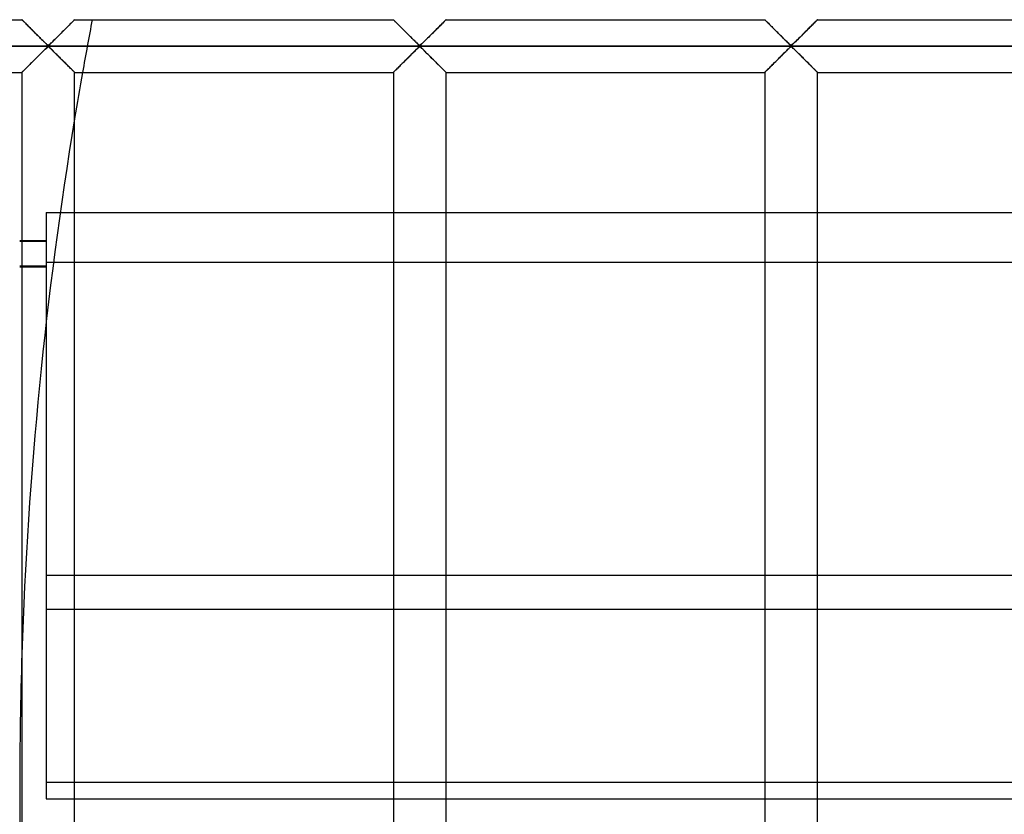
# Model space of a CAD drawing. Header units: millimetres. Extents: x -455 to 455, y -455 to 455.
# Tile 9 of 58: x -390 to -297, y -2 to 73. Entities that reach past the tile are written whole.
import ezdxf

# ---------------------------------------------------------------- set-up
doc = ezdxf.new("R2010")
doc.units = ezdxf.units.MM
doc.layers.add('MAIN-1', color=7, linetype='Continuous')
doc.layers.add('MAIN-2', color=7, linetype='Continuous')

msp = doc.modelspace()

# ---------------------------------------------------------------- linework, layer by layer
at = {"layer": 'MAIN-1'}
for p, q in [((-420.001, 72.917), (-389.791, 72.917)), ((-389.788, 72.914), (-389.791, 72.917)), ((-389.782, 72.908), (-389.788, 72.914)), ((-389.77, 72.896), (-389.782, 72.908)), ((-389.754, 72.88), (-389.77, 72.896)), ((-389.734, 72.86), (-389.754, 72.88)), ((-389.709, 72.836), (-389.734, 72.86)), ((-389.681, 72.807), (-389.709, 72.836)), ((-389.648, 72.774), (-389.681, 72.807)), ((-384.902, 72.808), (-384.961, 72.749)), ((-384.854, 72.855), (-384.902, 72.808)), ((-384.82, 72.889), (-384.854, 72.855)), ((-384.8, 72.91), (-384.82, 72.889)), ((-384.793, 72.917), (-384.8, 72.91)), ((-384.793, 72.917), (-354.582, 72.917)), ((-354.58, 72.914), (-354.582, 72.917)), ((-354.573, 72.908), (-354.58, 72.914)), ((-354.562, 72.896), (-354.573, 72.908)), ((-354.546, 72.88), (-354.562, 72.896)), ((-354.526, 72.86), (-354.546, 72.88)), ((-354.501, 72.836), (-354.526, 72.86)), ((-354.472, 72.807), (-354.501, 72.836)), ((-354.44, 72.774), (-354.472, 72.807)), ((-349.693, 72.808), (-349.753, 72.749)), ((-349.646, 72.855), (-349.693, 72.808)), ((-349.612, 72.889), (-349.646, 72.855)), ((-349.591, 72.91), (-349.612, 72.889)), ((-349.584, 72.917), (-349.591, 72.91)), ((-349.584, 72.917), (-319.374, 72.917)), ((-319.372, 72.914), (-319.374, 72.917)), ((-319.365, 72.908), (-319.372, 72.914)), ((-319.354, 72.896), (-319.365, 72.908)), ((-319.338, 72.88), (-319.354, 72.896)), ((-319.317, 72.86), (-319.338, 72.88)), ((-319.293, 72.836), (-319.317, 72.86)), ((-319.264, 72.807), (-319.293, 72.836)), ((-319.231, 72.774), (-319.264, 72.807)), ((-314.485, 72.808), (-314.544, 72.749)), ((-314.438, 72.855), (-314.485, 72.808)), ((-314.404, 72.889), (-314.438, 72.855)), ((-314.383, 72.91), (-314.404, 72.889)), ((-314.376, 72.917), (-314.383, 72.91)), ((-314.376, 72.917), (-284.166, 72.917)), ((-389.611, 72.737), (-389.648, 72.774)), ((-389.571, 72.697), (-389.611, 72.737)), ((-389.527, 72.653), (-389.571, 72.697)), ((-389.48, 72.606), (-389.527, 72.653)), ((-389.43, 72.557), (-389.48, 72.606)), ((-389.378, 72.504), (-389.43, 72.557)), ((-389.323, 72.449), (-389.378, 72.504)), ((-389.266, 72.393), (-389.323, 72.449)), ((-389.208, 72.334), (-389.266, 72.393)), ((-389.148, 72.274), (-389.208, 72.334)), ((-389.087, 72.214), (-389.148, 72.274)), ((-389.026, 72.152), (-389.087, 72.214)), ((-388.963, 72.089), (-389.026, 72.152)), ((-388.898, 72.025), (-388.963, 72.089)), ((-388.833, 71.959), (-388.898, 72.025)), ((-388.766, 71.893), (-388.833, 71.959)), ((-388.699, 71.826), (-388.766, 71.893)), ((-385.842, 71.868), (-385.96, 71.75)), ((-385.726, 71.984), (-385.842, 71.868)), ((-385.613, 72.096), (-385.726, 71.984)), ((-385.505, 72.205), (-385.613, 72.096)), ((-385.4, 72.31), (-385.505, 72.205)), ((-385.298, 72.412), (-385.4, 72.31)), ((-385.201, 72.508), (-385.298, 72.412)), ((-385.112, 72.597), (-385.201, 72.508)), ((-385.031, 72.678), (-385.112, 72.597)), ((-384.961, 72.749), (-385.031, 72.678)), ((-354.403, 72.737), (-354.44, 72.774)), ((-354.363, 72.697), (-354.403, 72.737)), ((-354.319, 72.653), (-354.363, 72.697)), ((-354.272, 72.606), (-354.319, 72.653)), ((-354.222, 72.557), (-354.272, 72.606)), ((-354.17, 72.504), (-354.222, 72.557)), ((-354.115, 72.449), (-354.17, 72.504)), ((-354.058, 72.393), (-354.115, 72.449)), ((-354, 72.334), (-354.058, 72.393)), ((-353.94, 72.274), (-354, 72.334)), ((-353.879, 72.214), (-353.94, 72.274)), ((-353.817, 72.152), (-353.879, 72.214)), ((-353.754, 72.089), (-353.817, 72.152)), ((-353.69, 72.025), (-353.754, 72.089)), ((-353.625, 71.959), (-353.69, 72.025)), ((-353.558, 71.893), (-353.625, 71.959)), ((-353.49, 71.826), (-353.558, 71.893)), ((-350.634, 71.868), (-350.752, 71.75)), ((-350.518, 71.984), (-350.634, 71.868)), ((-350.405, 72.096), (-350.518, 71.984)), ((-350.297, 72.205), (-350.405, 72.096)), ((-350.191, 72.31), (-350.297, 72.205)), ((-350.09, 72.412), (-350.191, 72.31)), ((-349.993, 72.508), (-350.09, 72.412)), ((-349.904, 72.597), (-349.993, 72.508)), ((-349.823, 72.678), (-349.904, 72.597)), ((-349.753, 72.749), (-349.823, 72.678)), ((-319.195, 72.737), (-319.231, 72.774)), ((-319.154, 72.697), (-319.195, 72.737)), ((-319.111, 72.653), (-319.154, 72.697)), ((-319.064, 72.606), (-319.111, 72.653)), ((-319.014, 72.557), (-319.064, 72.606)), ((-318.961, 72.504), (-319.014, 72.557)), ((-318.906, 72.449), (-318.961, 72.504)), ((-318.85, 72.393), (-318.906, 72.449)), ((-318.791, 72.334), (-318.85, 72.393)), ((-318.731, 72.274), (-318.791, 72.334)), ((-318.671, 72.214), (-318.731, 72.274)), ((-318.609, 72.152), (-318.671, 72.214)), ((-318.546, 72.089), (-318.609, 72.152)), ((-318.482, 72.025), (-318.546, 72.089)), ((-318.416, 71.959), (-318.482, 72.025)), ((-318.35, 71.893), (-318.416, 71.959)), ((-318.282, 71.826), (-318.35, 71.893)), ((-315.425, 71.868), (-315.544, 71.75)), ((-315.309, 71.984), (-315.425, 71.868)), ((-315.197, 72.096), (-315.309, 71.984)), ((-315.088, 72.205), (-315.197, 72.096)), ((-314.983, 72.31), (-315.088, 72.205)), ((-314.881, 72.412), (-314.983, 72.31)), ((-314.785, 72.508), (-314.881, 72.412)), ((-314.695, 72.597), (-314.785, 72.508)), ((-314.615, 72.678), (-314.695, 72.597)), ((-314.544, 72.749), (-314.615, 72.678)), ((-388.631, 71.757), (-388.699, 71.826)), ((-388.562, 71.689), (-388.631, 71.757)), ((-388.493, 71.62), (-388.562, 71.689)), ((-388.424, 71.551), (-388.493, 71.62)), ((-388.355, 71.482), (-388.424, 71.551)), ((-388.286, 71.414), (-388.355, 71.482)), ((-388.218, 71.345), (-388.286, 71.414)), ((-388.15, 71.278), (-388.218, 71.345)), ((-388.083, 71.211), (-388.15, 71.278)), ((-388.017, 71.145), (-388.083, 71.211)), ((-387.951, 71.079), (-388.017, 71.145)), ((-387.886, 71.015), (-387.951, 71.079)), ((-387.822, 70.952), (-387.886, 71.015)), ((-387.759, 70.89), (-387.822, 70.952)), ((-386.78, 70.933), (-386.887, 70.828)), ((-386.669, 71.043), (-386.78, 70.933)), ((-386.554, 71.157), (-386.669, 71.043)), ((-386.438, 71.273), (-386.554, 71.157)), ((-386.32, 71.391), (-386.438, 71.273)), ((-386.2, 71.51), (-386.32, 71.391)), ((-386.08, 71.63), (-386.2, 71.51)), ((-385.96, 71.75), (-386.08, 71.63)), ((-353.422, 71.757), (-353.49, 71.826)), ((-353.354, 71.689), (-353.422, 71.757)), ((-353.285, 71.62), (-353.354, 71.689)), ((-353.215, 71.551), (-353.285, 71.62)), ((-353.146, 71.482), (-353.215, 71.551)), ((-353.078, 71.414), (-353.146, 71.482)), ((-353.009, 71.345), (-353.078, 71.414)), ((-352.942, 71.278), (-353.009, 71.345)), ((-352.875, 71.211), (-352.942, 71.278)), ((-352.808, 71.145), (-352.875, 71.211)), ((-352.742, 71.079), (-352.808, 71.145)), ((-352.677, 71.015), (-352.742, 71.079)), ((-352.614, 70.952), (-352.677, 71.015)), ((-352.551, 70.89), (-352.614, 70.952)), ((-351.572, 70.933), (-351.678, 70.828)), ((-351.461, 71.043), (-351.572, 70.933)), ((-351.346, 71.157), (-351.461, 71.043)), ((-351.23, 71.273), (-351.346, 71.157)), ((-351.112, 71.391), (-351.23, 71.273)), ((-350.992, 71.51), (-351.112, 71.391)), ((-350.872, 71.63), (-350.992, 71.51)), ((-350.752, 71.75), (-350.872, 71.63)), ((-318.214, 71.757), (-318.282, 71.826)), ((-318.145, 71.689), (-318.214, 71.757)), ((-318.076, 71.62), (-318.145, 71.689)), ((-318.007, 71.551), (-318.076, 71.62)), ((-317.938, 71.482), (-318.007, 71.551)), ((-317.869, 71.414), (-317.938, 71.482)), ((-317.801, 71.345), (-317.869, 71.414)), ((-317.734, 71.278), (-317.801, 71.345)), ((-317.667, 71.211), (-317.734, 71.278)), ((-317.6, 71.145), (-317.667, 71.211)), ((-317.534, 71.079), (-317.6, 71.145)), ((-317.469, 71.015), (-317.534, 71.079)), ((-317.405, 70.952), (-317.469, 71.015)), ((-317.343, 70.89), (-317.405, 70.952)), ((-316.363, 70.933), (-316.47, 70.828)), ((-316.252, 71.043), (-316.363, 70.933)), ((-316.138, 71.157), (-316.252, 71.043)), ((-316.021, 71.273), (-316.138, 71.157)), ((-315.903, 71.391), (-316.021, 71.273)), ((-315.784, 71.51), (-315.903, 71.391)), ((-315.664, 71.63), (-315.784, 71.51)), ((-315.544, 71.75), (-315.664, 71.63)), ((422.5, 70.417), (-422.5, 70.417)), ((-387.803, 69.9), (-387.697, 70.006)), ((-387.699, 70.83), (-387.759, 70.89)), ((-387.64, 70.772), (-387.699, 70.83)), ((-387.697, 70.006), (-387.595, 70.105)), ((-387.582, 70.716), (-387.64, 70.772)), ((-387.595, 70.105), (-387.498, 70.198)), ((-387.527, 70.662), (-387.582, 70.716)), ((-387.473, 70.611), (-387.527, 70.662)), ((-387.498, 70.198), (-387.406, 70.283)), ((-387.419, 70.563), (-387.473, 70.611)), ((-387.365, 70.518), (-387.419, 70.563)), ((-387.406, 70.283), (-387.292, 70.346)), ((-387.292, 70.487), (-387.365, 70.518)), ((-387.178, 70.551), (-387.292, 70.487)), ((-387.292, 70.346), (-387.219, 70.315)), ((-387.219, 70.315), (-387.164, 70.271)), ((-387.085, 70.635), (-387.178, 70.551)), ((-387.164, 70.271), (-387.111, 70.223)), ((-387.111, 70.223), (-387.057, 70.171)), ((-386.988, 70.728), (-387.085, 70.635)), ((-387.057, 70.171), (-387.001, 70.117)), ((-387.001, 70.117), (-386.943, 70.061)), ((-386.887, 70.828), (-386.988, 70.728)), ((-386.943, 70.061), (-386.884, 70.003)), ((-386.884, 70.003), (-386.824, 69.944)), ((-352.595, 69.9), (-352.488, 70.006)), ((-352.491, 70.83), (-352.551, 70.89)), ((-352.432, 70.772), (-352.491, 70.83)), ((-352.488, 70.006), (-352.387, 70.105)), ((-352.374, 70.716), (-352.432, 70.772)), ((-352.387, 70.105), (-352.29, 70.198)), ((-352.318, 70.662), (-352.374, 70.716)), ((-352.264, 70.611), (-352.318, 70.662)), ((-352.29, 70.198), (-352.197, 70.283)), ((-352.211, 70.563), (-352.264, 70.611)), ((-352.156, 70.518), (-352.211, 70.563)), ((-352.197, 70.283), (-352.083, 70.346)), ((-352.083, 70.487), (-352.156, 70.518)), ((-351.969, 70.551), (-352.083, 70.487)), ((-352.083, 70.346), (-352.01, 70.315)), ((-352.01, 70.315), (-351.956, 70.271)), ((-351.877, 70.635), (-351.969, 70.551)), ((-351.956, 70.271), (-351.902, 70.223)), ((-351.902, 70.223), (-351.848, 70.171)), ((-351.78, 70.728), (-351.877, 70.635)), ((-351.848, 70.171), (-351.793, 70.117)), ((-351.793, 70.117), (-351.735, 70.061)), ((-351.678, 70.828), (-351.78, 70.728)), ((-351.735, 70.061), (-351.676, 70.003)), ((-351.676, 70.003), (-351.616, 69.944)), ((-317.387, 69.9), (-317.28, 70.006)), ((-317.282, 70.83), (-317.343, 70.89)), ((-317.223, 70.772), (-317.282, 70.83)), ((-317.28, 70.006), (-317.178, 70.105)), ((-317.166, 70.716), (-317.223, 70.772)), ((-317.178, 70.105), (-317.082, 70.198)), ((-317.11, 70.662), (-317.166, 70.716)), ((-317.056, 70.611), (-317.11, 70.662)), ((-317.082, 70.198), (-316.989, 70.283)), ((-317.003, 70.563), (-317.056, 70.611)), ((-316.948, 70.518), (-317.003, 70.563)), ((-316.989, 70.283), (-316.875, 70.346)), ((-316.875, 70.487), (-316.948, 70.518)), ((-316.761, 70.551), (-316.875, 70.487)), ((-316.875, 70.346), (-316.802, 70.315)), ((-316.802, 70.315), (-316.747, 70.271)), ((-316.668, 70.635), (-316.761, 70.551)), ((-316.747, 70.271), (-316.694, 70.223)), ((-316.694, 70.223), (-316.64, 70.171)), ((-316.572, 70.728), (-316.668, 70.635)), ((-316.64, 70.171), (-316.584, 70.117)), ((-316.584, 70.117), (-316.527, 70.061)), ((-316.47, 70.828), (-316.572, 70.728)), ((-316.527, 70.061), (-316.468, 70.003)), ((-316.468, 70.003), (-316.407, 69.944)), ((-388.741, 68.965), (-388.623, 69.084)), ((-388.623, 69.084), (-388.503, 69.203)), ((-388.503, 69.203), (-388.383, 69.323)), ((-388.383, 69.323), (-388.263, 69.443)), ((-388.263, 69.443), (-388.145, 69.56)), ((-388.145, 69.56), (-388.029, 69.676)), ((-388.029, 69.676), (-387.914, 69.79)), ((-387.914, 69.79), (-387.803, 69.9)), ((-386.824, 69.944), (-386.761, 69.882)), ((-386.761, 69.882), (-386.698, 69.818)), ((-386.698, 69.818), (-386.633, 69.754)), ((-386.633, 69.754), (-386.567, 69.688)), ((-386.567, 69.688), (-386.5, 69.622)), ((-386.5, 69.622), (-386.433, 69.555)), ((-386.433, 69.555), (-386.366, 69.488)), ((-386.366, 69.488), (-386.297, 69.42)), ((-386.297, 69.42), (-386.229, 69.351)), ((-386.229, 69.351), (-386.16, 69.282)), ((-386.16, 69.282), (-386.09, 69.213)), ((-386.09, 69.213), (-386.021, 69.144)), ((-386.021, 69.144), (-385.953, 69.076)), ((-385.953, 69.076), (-385.885, 69.008)), ((-353.533, 68.965), (-353.415, 69.084)), ((-353.415, 69.084), (-353.295, 69.203)), ((-353.295, 69.203), (-353.175, 69.323)), ((-353.175, 69.323), (-353.055, 69.443)), ((-353.055, 69.443), (-352.937, 69.56)), ((-352.937, 69.56), (-352.821, 69.676)), ((-352.821, 69.676), (-352.706, 69.79)), ((-352.706, 69.79), (-352.595, 69.9)), ((-351.616, 69.944), (-351.553, 69.882)), ((-351.553, 69.882), (-351.489, 69.818)), ((-351.489, 69.818), (-351.424, 69.754)), ((-351.424, 69.754), (-351.358, 69.688)), ((-351.358, 69.688), (-351.292, 69.622)), ((-351.292, 69.622), (-351.225, 69.555)), ((-351.225, 69.555), (-351.157, 69.488)), ((-351.157, 69.488), (-351.089, 69.42)), ((-351.089, 69.42), (-351.02, 69.351)), ((-351.02, 69.351), (-350.951, 69.282)), ((-350.951, 69.282), (-350.882, 69.213)), ((-350.882, 69.213), (-350.813, 69.144)), ((-350.813, 69.144), (-350.744, 69.076)), ((-350.744, 69.076), (-350.676, 69.008)), ((-318.325, 68.965), (-318.206, 69.084)), ((-318.206, 69.084), (-318.086, 69.203)), ((-318.086, 69.203), (-317.966, 69.323)), ((-317.966, 69.323), (-317.847, 69.443)), ((-317.847, 69.443), (-317.729, 69.56)), ((-317.729, 69.56), (-317.612, 69.676)), ((-317.612, 69.676), (-317.498, 69.79)), ((-317.498, 69.79), (-317.387, 69.9)), ((-316.407, 69.944), (-316.345, 69.882)), ((-316.345, 69.882), (-316.281, 69.818)), ((-316.281, 69.818), (-316.216, 69.754)), ((-316.216, 69.754), (-316.15, 69.688)), ((-316.15, 69.688), (-316.083, 69.622)), ((-316.083, 69.622), (-316.016, 69.555)), ((-316.016, 69.555), (-315.949, 69.488)), ((-315.949, 69.488), (-315.881, 69.42)), ((-315.881, 69.42), (-315.812, 69.351)), ((-315.812, 69.351), (-315.743, 69.282)), ((-315.743, 69.282), (-315.674, 69.213)), ((-315.674, 69.213), (-315.605, 69.144)), ((-315.605, 69.144), (-315.536, 69.076)), ((-315.536, 69.076), (-315.468, 69.008)), ((-389.622, 68.085), (-389.552, 68.155)), ((-389.552, 68.155), (-389.471, 68.236)), ((-389.471, 68.236), (-389.382, 68.325)), ((-389.382, 68.325), (-389.285, 68.422)), ((-389.285, 68.422), (-389.184, 68.523)), ((-389.184, 68.523), (-389.078, 68.629)), ((-389.078, 68.629), (-388.97, 68.737)), ((-388.97, 68.737), (-388.857, 68.849)), ((-388.857, 68.849), (-388.741, 68.965)), ((-385.885, 69.008), (-385.817, 68.94)), ((-385.817, 68.94), (-385.75, 68.874)), ((-385.75, 68.874), (-385.685, 68.808)), ((-385.685, 68.808), (-385.621, 68.744)), ((-385.621, 68.744), (-385.558, 68.681)), ((-385.558, 68.681), (-385.496, 68.62)), ((-385.496, 68.62), (-385.435, 68.559)), ((-385.435, 68.559), (-385.375, 68.499)), ((-385.375, 68.499), (-385.317, 68.441)), ((-385.317, 68.441), (-385.26, 68.384)), ((-385.26, 68.384), (-385.205, 68.329)), ((-385.205, 68.329), (-385.153, 68.277)), ((-385.153, 68.277), (-385.103, 68.227)), ((-385.103, 68.227), (-385.056, 68.18)), ((-385.056, 68.18), (-385.012, 68.136)), ((-385.012, 68.136), (-384.972, 68.096)), ((-354.414, 68.085), (-354.344, 68.155)), ((-354.344, 68.155), (-354.263, 68.236)), ((-354.263, 68.236), (-354.174, 68.325)), ((-354.174, 68.325), (-354.077, 68.422)), ((-354.077, 68.422), (-353.975, 68.523)), ((-353.975, 68.523), (-353.87, 68.629)), ((-353.87, 68.629), (-353.762, 68.737)), ((-353.762, 68.737), (-353.649, 68.849)), ((-353.649, 68.849), (-353.533, 68.965)), ((-350.676, 69.008), (-350.609, 68.94)), ((-350.609, 68.94), (-350.542, 68.874)), ((-350.542, 68.874), (-350.477, 68.808)), ((-350.477, 68.808), (-350.412, 68.744)), ((-350.412, 68.744), (-350.349, 68.681)), ((-350.349, 68.681), (-350.288, 68.62)), ((-350.288, 68.62), (-350.227, 68.559)), ((-350.227, 68.559), (-350.167, 68.499)), ((-350.167, 68.499), (-350.109, 68.441)), ((-350.109, 68.441), (-350.052, 68.384)), ((-350.052, 68.384), (-349.997, 68.329)), ((-349.997, 68.329), (-349.945, 68.277)), ((-349.945, 68.277), (-349.895, 68.227)), ((-349.895, 68.227), (-349.848, 68.18)), ((-349.848, 68.18), (-349.804, 68.136)), ((-349.804, 68.136), (-349.764, 68.096)), ((-319.206, 68.085), (-319.135, 68.155)), ((-319.135, 68.155), (-319.055, 68.236)), ((-319.055, 68.236), (-318.965, 68.325)), ((-318.965, 68.325), (-318.869, 68.422)), ((-318.869, 68.422), (-318.767, 68.523)), ((-318.767, 68.523), (-318.662, 68.629)), ((-318.662, 68.629), (-318.553, 68.737)), ((-318.553, 68.737), (-318.441, 68.849)), ((-318.441, 68.849), (-318.325, 68.965)), ((-315.468, 69.008), (-315.4, 68.94)), ((-315.4, 68.94), (-315.334, 68.874)), ((-315.334, 68.874), (-315.268, 68.808)), ((-315.268, 68.808), (-315.204, 68.744)), ((-315.204, 68.744), (-315.141, 68.681)), ((-315.141, 68.681), (-315.079, 68.62)), ((-315.079, 68.62), (-315.019, 68.559)), ((-315.019, 68.559), (-314.959, 68.499)), ((-314.959, 68.499), (-314.9, 68.441)), ((-314.9, 68.441), (-314.844, 68.384)), ((-314.844, 68.384), (-314.789, 68.329)), ((-314.789, 68.329), (-314.736, 68.277)), ((-314.736, 68.277), (-314.686, 68.227)), ((-314.686, 68.227), (-314.639, 68.18)), ((-314.639, 68.18), (-314.596, 68.136)), ((-314.596, 68.136), (-314.555, 68.096)), ((-420.001, 67.917), (-389.791, 67.917)), ((-389.791, 67.917), (-389.784, 67.924)), ((-389.791, 67.917), (-389.791, -67.917)), ((-389.784, 67.924), (-389.763, 67.944)), ((-389.763, 67.944), (-389.729, 67.978)), ((-389.729, 67.978), (-389.682, 68.025)), ((-389.682, 68.025), (-389.622, 68.085)), ((-384.972, 68.096), (-384.935, 68.059)), ((-384.935, 68.059), (-384.903, 68.027)), ((-384.903, 68.027), (-384.874, 67.998)), ((-384.874, 67.998), (-384.849, 67.973)), ((-384.849, 67.973), (-384.829, 67.953)), ((-384.829, 67.953), (-384.813, 67.937)), ((-384.813, 67.937), (-384.802, 67.926)), ((-384.802, 67.926), (-384.795, 67.919)), ((-384.795, 67.919), (-384.793, 67.917)), ((-384.793, -67.917), (-384.793, 67.917)), ((-384.793, 67.917), (-354.582, 67.917)), ((-354.582, 67.917), (-354.575, 67.924)), ((-354.582, 67.917), (-354.582, -67.917)), ((-354.575, 67.924), (-354.555, 67.944)), ((-354.555, 67.944), (-354.521, 67.978)), ((-354.521, 67.978), (-354.473, 68.025)), ((-354.473, 68.025), (-354.414, 68.085)), ((-349.764, 68.096), (-349.727, 68.059)), ((-349.727, 68.059), (-349.694, 68.027)), ((-349.694, 68.027), (-349.666, 67.998)), ((-349.666, 67.998), (-349.641, 67.973)), ((-349.641, 67.973), (-349.621, 67.953)), ((-349.621, 67.953), (-349.605, 67.937)), ((-349.605, 67.937), (-349.593, 67.926)), ((-349.593, 67.926), (-349.587, 67.919)), ((-349.587, 67.919), (-349.584, 67.917)), ((-349.584, -67.917), (-349.584, 67.917)), ((-349.584, 67.917), (-319.374, 67.917)), ((-319.374, 67.917), (-319.367, 67.924)), ((-319.374, 67.917), (-319.374, -67.917)), ((-319.367, 67.924), (-319.346, 67.944)), ((-319.346, 67.944), (-319.312, 67.978)), ((-319.312, 67.978), (-319.265, 68.025)), ((-319.265, 68.025), (-319.206, 68.085)), ((-314.555, 68.096), (-314.519, 68.059)), ((-314.519, 68.059), (-314.486, 68.027)), ((-314.486, 68.027), (-314.457, 67.998)), ((-314.457, 67.998), (-314.433, 67.973)), ((-314.433, 67.973), (-314.412, 67.953)), ((-314.412, 67.953), (-314.396, 67.937)), ((-314.396, 67.937), (-314.385, 67.926)), ((-314.385, 67.926), (-314.378, 67.919)), ((-314.378, 67.919), (-314.376, 67.917)), ((-314.376, -67.917), (-314.376, 67.917)), ((-314.376, 67.917), (-284.166, 67.917)), ((-384.793, 54.637), (-354.582, 54.637)), ((-349.584, 54.637), (-319.374, 54.637)), ((-314.376, 54.637), (-284.166, 54.637)), ((-354.582, 49.882), (-384.793, 49.882)), ((-319.374, 49.882), (-349.584, 49.882)), ((-284.166, 49.882), (-314.376, 49.882)), ((-384.793, 16.993), (-354.582, 16.993)), ((-349.584, 16.993), (-319.374, 16.993)), ((-314.376, 16.993), (-284.166, 16.993)), ((-354.582, 0.554), (-384.793, 0.554)), ((-319.374, 0.554), (-349.584, 0.554)), ((-284.166, 0.554), (-314.376, 0.554)), ((-384.793, -0.991), (-354.582, -0.991)), ((-349.584, -0.991), (-319.374, -0.991)), ((-314.376, -0.991), (-284.166, -0.991))]:
    msp.add_line(p, q, dxfattribs=at)
for start, end in [(169.97108, 170.6266), (178.12267, 180.00002), (179.99998, 181.87733)]:
    msp.add_arc((0, 0), 390, start, end, dxfattribs=at)
at = {"layer": 'MAIN-2'}
for p, q in [((-389.791, 72.917), (-389.786, 72.912)), ((-389.786, 72.912), (-389.773, 72.899)), ((-389.773, 72.899), (-389.751, 72.877)), ((-389.751, 72.877), (-389.72, 72.846)), ((-389.72, 72.846), (-389.68, 72.806)), ((-389.68, 72.806), (-389.633, 72.759)), ((-384.95, 72.759), (-384.903, 72.806)), ((-384.903, 72.806), (-384.864, 72.846)), ((-384.864, 72.846), (-384.833, 72.877)), ((-384.833, 72.877), (-384.811, 72.899)), ((-384.811, 72.899), (-384.797, 72.912)), ((-384.797, 72.912), (-384.793, 72.917)), ((-354.582, 72.917), (-354.578, 72.912)), ((-354.578, 72.912), (-354.564, 72.899)), ((-354.564, 72.899), (-354.542, 72.877)), ((-354.542, 72.877), (-354.511, 72.846)), ((-354.511, 72.846), (-354.472, 72.806)), ((-354.472, 72.806), (-354.425, 72.759)), ((-349.742, 72.759), (-349.695, 72.806)), ((-349.695, 72.806), (-349.655, 72.846)), ((-349.655, 72.846), (-349.624, 72.877)), ((-349.624, 72.877), (-349.602, 72.899)), ((-349.602, 72.899), (-349.589, 72.912)), ((-349.589, 72.912), (-349.584, 72.917)), ((-319.374, 72.917), (-319.37, 72.912)), ((-319.37, 72.912), (-319.356, 72.899)), ((-319.356, 72.899), (-319.334, 72.877)), ((-319.334, 72.877), (-319.303, 72.846)), ((-319.303, 72.846), (-319.264, 72.806)), ((-319.264, 72.806), (-319.216, 72.759)), ((-314.534, 72.759), (-314.486, 72.806)), ((-314.486, 72.806), (-314.447, 72.846)), ((-314.447, 72.846), (-314.416, 72.877)), ((-314.416, 72.877), (-314.394, 72.899)), ((-314.394, 72.899), (-314.38, 72.912)), ((-314.38, 72.912), (-314.376, 72.917)), ((-389.633, 72.759), (-389.578, 72.704)), ((-389.578, 72.704), (-389.517, 72.643)), ((-389.517, 72.643), (-389.449, 72.575)), ((-389.449, 72.575), (-389.376, 72.503)), ((-389.376, 72.503), (-389.299, 72.425)), ((-389.299, 72.425), (-389.218, 72.344)), ((-389.218, 72.344), (-389.134, 72.26)), ((-389.134, 72.26), (-389.048, 72.174)), ((-389.048, 72.174), (-388.96, 72.086)), ((-388.96, 72.086), (-388.869, 71.996)), ((-388.869, 71.996), (-388.776, 71.903)), ((-388.776, 71.903), (-388.681, 71.808)), ((-385.902, 71.808), (-385.807, 71.903)), ((-385.807, 71.903), (-385.714, 71.996)), ((-385.714, 71.996), (-385.623, 72.086)), ((-385.623, 72.086), (-385.535, 72.174)), ((-385.535, 72.174), (-385.45, 72.26)), ((-385.45, 72.26), (-385.366, 72.344)), ((-385.366, 72.344), (-385.285, 72.425)), ((-385.285, 72.425), (-385.207, 72.503)), ((-385.207, 72.503), (-385.134, 72.575)), ((-385.134, 72.575), (-385.066, 72.643)), ((-385.066, 72.643), (-385.005, 72.704)), ((-385.005, 72.704), (-384.95, 72.759)), ((-354.425, 72.759), (-354.37, 72.704)), ((-354.37, 72.704), (-354.309, 72.643)), ((-354.309, 72.643), (-354.241, 72.575)), ((-354.241, 72.575), (-354.168, 72.503)), ((-354.168, 72.503), (-354.09, 72.425)), ((-354.09, 72.425), (-354.009, 72.344)), ((-354.009, 72.344), (-353.925, 72.26)), ((-353.925, 72.26), (-353.84, 72.174)), ((-353.84, 72.174), (-353.752, 72.086)), ((-353.752, 72.086), (-353.661, 71.996)), ((-353.661, 71.996), (-353.568, 71.903)), ((-353.568, 71.903), (-353.473, 71.808)), ((-350.694, 71.808), (-350.599, 71.903)), ((-350.599, 71.903), (-350.506, 71.996)), ((-350.506, 71.996), (-350.415, 72.086)), ((-350.415, 72.086), (-350.327, 72.174)), ((-350.327, 72.174), (-350.241, 72.26)), ((-350.241, 72.26), (-350.157, 72.344)), ((-350.157, 72.344), (-350.076, 72.425)), ((-350.076, 72.425), (-349.999, 72.503)), ((-349.999, 72.503), (-349.926, 72.575)), ((-349.926, 72.575), (-349.858, 72.643)), ((-349.858, 72.643), (-349.797, 72.704)), ((-349.797, 72.704), (-349.742, 72.759)), ((-319.216, 72.759), (-319.162, 72.704)), ((-319.162, 72.704), (-319.1, 72.643)), ((-319.1, 72.643), (-319.033, 72.575)), ((-319.033, 72.575), (-318.96, 72.503)), ((-318.96, 72.503), (-318.882, 72.425)), ((-318.882, 72.425), (-318.801, 72.344)), ((-318.801, 72.344), (-318.717, 72.26)), ((-318.717, 72.26), (-318.631, 72.174)), ((-318.631, 72.174), (-318.543, 72.086)), ((-318.543, 72.086), (-318.453, 71.996)), ((-318.453, 71.996), (-318.36, 71.903)), ((-318.36, 71.903), (-318.265, 71.808)), ((-315.485, 71.808), (-315.39, 71.903)), ((-315.39, 71.903), (-315.297, 71.996)), ((-315.297, 71.996), (-315.207, 72.086)), ((-315.207, 72.086), (-315.119, 72.174)), ((-315.119, 72.174), (-315.033, 72.26)), ((-315.033, 72.26), (-314.949, 72.344)), ((-314.949, 72.344), (-314.868, 72.425)), ((-314.868, 72.425), (-314.79, 72.503)), ((-314.79, 72.503), (-314.717, 72.575)), ((-314.717, 72.575), (-314.65, 72.643)), ((-314.65, 72.643), (-314.588, 72.704)), ((-314.588, 72.704), (-314.534, 72.759)), ((-388.681, 71.808), (-388.586, 71.712)), ((-388.586, 71.712), (-388.489, 71.616)), ((-388.489, 71.616), (-388.392, 71.519)), ((-388.392, 71.519), (-388.295, 71.423)), ((-388.295, 71.423), (-388.2, 71.327)), ((-388.2, 71.327), (-388.105, 71.233)), ((-388.105, 71.233), (-388.012, 71.14)), ((-388.012, 71.14), (-387.92, 71.048)), ((-387.92, 71.048), (-387.829, 70.959)), ((-387.829, 70.959), (-387.742, 70.873)), ((-386.841, 70.873), (-386.754, 70.959)), ((-386.754, 70.959), (-386.664, 71.048)), ((-386.664, 71.048), (-386.572, 71.14)), ((-386.572, 71.14), (-386.478, 71.233)), ((-386.478, 71.233), (-386.384, 71.327)), ((-386.384, 71.327), (-386.288, 71.423)), ((-386.288, 71.423), (-386.191, 71.519)), ((-386.191, 71.519), (-386.095, 71.616)), ((-386.095, 71.616), (-385.998, 71.712)), ((-385.998, 71.712), (-385.902, 71.808)), ((-353.473, 71.808), (-353.377, 71.712)), ((-353.377, 71.712), (-353.28, 71.616)), ((-353.28, 71.616), (-353.184, 71.519)), ((-353.184, 71.519), (-353.087, 71.423)), ((-353.087, 71.423), (-352.991, 71.327)), ((-352.991, 71.327), (-352.897, 71.233)), ((-352.897, 71.233), (-352.803, 71.14)), ((-352.803, 71.14), (-352.711, 71.048)), ((-352.711, 71.048), (-352.621, 70.959)), ((-352.621, 70.959), (-352.534, 70.873)), ((-351.633, 70.873), (-351.546, 70.959)), ((-351.546, 70.959), (-351.455, 71.048)), ((-351.455, 71.048), (-351.363, 71.14)), ((-351.363, 71.14), (-351.27, 71.233)), ((-351.27, 71.233), (-351.175, 71.327)), ((-351.175, 71.327), (-351.08, 71.423)), ((-351.08, 71.423), (-350.983, 71.519)), ((-350.983, 71.519), (-350.886, 71.616)), ((-350.886, 71.616), (-350.789, 71.712)), ((-350.789, 71.712), (-350.694, 71.808)), ((-318.265, 71.808), (-318.169, 71.712)), ((-318.169, 71.712), (-318.072, 71.616)), ((-318.072, 71.616), (-317.975, 71.519)), ((-317.975, 71.519), (-317.879, 71.423)), ((-317.879, 71.423), (-317.783, 71.327)), ((-317.783, 71.327), (-317.689, 71.233)), ((-317.689, 71.233), (-317.595, 71.14)), ((-317.595, 71.14), (-317.503, 71.048)), ((-317.503, 71.048), (-317.413, 70.959)), ((-317.413, 70.959), (-317.325, 70.873)), ((-316.425, 70.873), (-316.337, 70.959)), ((-316.337, 70.959), (-316.247, 71.048)), ((-316.247, 71.048), (-316.155, 71.14)), ((-316.155, 71.14), (-316.061, 71.233)), ((-316.061, 71.233), (-315.967, 71.327)), ((-315.967, 71.327), (-315.871, 71.423)), ((-315.871, 71.423), (-315.775, 71.519)), ((-315.775, 71.519), (-315.678, 71.616)), ((-315.678, 71.616), (-315.581, 71.712)), ((-315.581, 71.712), (-315.485, 71.808)), ((-420, 70.417), (420, 70.417)), ((-387.742, 70.873), (-387.658, 70.79)), ((-387.658, 70.043), (-387.742, 69.961)), ((-387.658, 70.79), (-387.577, 70.711)), ((-387.577, 70.122), (-387.658, 70.043)), ((-387.577, 70.711), (-387.5, 70.636)), ((-387.5, 70.197), (-387.577, 70.122)), ((-387.5, 70.636), (-387.425, 70.568)), ((-387.425, 70.266), (-387.5, 70.197)), ((-387.425, 70.568), (-387.347, 70.506)), ((-387.347, 70.327), (-387.425, 70.266)), ((-387.347, 70.506), (-387.237, 70.506)), ((-387.237, 70.327), (-387.347, 70.327)), ((-387.237, 70.506), (-387.158, 70.568)), ((-387.158, 70.266), (-387.237, 70.327)), ((-387.158, 70.568), (-387.084, 70.636)), ((-387.084, 70.197), (-387.158, 70.266)), ((-387.084, 70.636), (-387.006, 70.711)), ((-387.006, 70.122), (-387.084, 70.197)), ((-387.006, 70.711), (-386.925, 70.79)), ((-386.925, 70.043), (-387.006, 70.122)), ((-386.925, 70.79), (-386.841, 70.873)), ((-386.841, 69.961), (-386.925, 70.043)), ((-352.534, 70.873), (-352.45, 70.79)), ((-352.45, 70.043), (-352.534, 69.961)), ((-352.45, 70.79), (-352.369, 70.711)), ((-352.369, 70.122), (-352.45, 70.043)), ((-352.369, 70.711), (-352.291, 70.636)), ((-352.291, 70.197), (-352.369, 70.122)), ((-352.291, 70.636), (-352.217, 70.568)), ((-352.217, 70.266), (-352.291, 70.197)), ((-352.217, 70.568), (-352.138, 70.506)), ((-352.138, 70.327), (-352.217, 70.266)), ((-352.138, 70.506), (-352.028, 70.506)), ((-352.028, 70.327), (-352.138, 70.327)), ((-352.028, 70.506), (-351.95, 70.568)), ((-351.95, 70.266), (-352.028, 70.327)), ((-351.95, 70.568), (-351.875, 70.636)), ((-351.875, 70.197), (-351.95, 70.266)), ((-351.875, 70.636), (-351.798, 70.711)), ((-351.798, 70.122), (-351.875, 70.197)), ((-351.798, 70.711), (-351.717, 70.79)), ((-351.717, 70.043), (-351.798, 70.122)), ((-351.717, 70.79), (-351.633, 70.873)), ((-351.633, 69.961), (-351.717, 70.043)), ((-317.325, 70.873), (-317.242, 70.79)), ((-317.242, 70.043), (-317.325, 69.961)), ((-317.242, 70.79), (-317.161, 70.711)), ((-317.161, 70.122), (-317.242, 70.043)), ((-317.161, 70.711), (-317.083, 70.636)), ((-317.083, 70.197), (-317.161, 70.122)), ((-317.083, 70.636), (-317.008, 70.568)), ((-317.008, 70.266), (-317.083, 70.197)), ((-317.008, 70.568), (-316.93, 70.506)), ((-316.93, 70.327), (-317.008, 70.266)), ((-316.93, 70.506), (-316.82, 70.506)), ((-316.82, 70.327), (-316.93, 70.327)), ((-316.82, 70.506), (-316.742, 70.568)), ((-316.742, 70.266), (-316.82, 70.327)), ((-316.742, 70.568), (-316.667, 70.636)), ((-316.667, 70.197), (-316.742, 70.266)), ((-316.667, 70.636), (-316.589, 70.711)), ((-316.589, 70.122), (-316.667, 70.197)), ((-316.589, 70.711), (-316.508, 70.79)), ((-316.508, 70.043), (-316.589, 70.122)), ((-316.508, 70.79), (-316.425, 70.873)), ((-316.425, 69.961), (-316.508, 70.043)), ((-388.586, 69.121), (-388.681, 69.025)), ((-388.489, 69.217), (-388.586, 69.121)), ((-388.392, 69.314), (-388.489, 69.217)), ((-388.295, 69.411), (-388.392, 69.314)), ((-388.2, 69.506), (-388.295, 69.411)), ((-388.105, 69.6), (-388.2, 69.506)), ((-388.012, 69.693), (-388.105, 69.6)), ((-387.92, 69.785), (-388.012, 69.693)), ((-387.829, 69.874), (-387.92, 69.785)), ((-387.742, 69.961), (-387.829, 69.874)), ((-386.754, 69.874), (-386.841, 69.961)), ((-386.664, 69.785), (-386.754, 69.874)), ((-386.572, 69.693), (-386.664, 69.785)), ((-386.478, 69.6), (-386.572, 69.693)), ((-386.384, 69.506), (-386.478, 69.6)), ((-386.288, 69.411), (-386.384, 69.506)), ((-386.191, 69.314), (-386.288, 69.411)), ((-386.095, 69.217), (-386.191, 69.314)), ((-385.998, 69.121), (-386.095, 69.217)), ((-385.902, 69.025), (-385.998, 69.121)), ((-353.377, 69.121), (-353.473, 69.025)), ((-353.28, 69.217), (-353.377, 69.121)), ((-353.184, 69.314), (-353.28, 69.217)), ((-353.087, 69.411), (-353.184, 69.314)), ((-352.991, 69.506), (-353.087, 69.411)), ((-352.897, 69.6), (-352.991, 69.506)), ((-352.803, 69.693), (-352.897, 69.6)), ((-352.711, 69.785), (-352.803, 69.693)), ((-352.621, 69.874), (-352.711, 69.785)), ((-352.534, 69.961), (-352.621, 69.874)), ((-351.546, 69.874), (-351.633, 69.961)), ((-351.455, 69.785), (-351.546, 69.874)), ((-351.363, 69.693), (-351.455, 69.785)), ((-351.27, 69.6), (-351.363, 69.693)), ((-351.175, 69.506), (-351.27, 69.6)), ((-351.08, 69.411), (-351.175, 69.506)), ((-350.983, 69.314), (-351.08, 69.411)), ((-350.886, 69.217), (-350.983, 69.314)), ((-350.789, 69.121), (-350.886, 69.217)), ((-350.694, 69.025), (-350.789, 69.121)), ((-318.169, 69.121), (-318.265, 69.025)), ((-318.072, 69.217), (-318.169, 69.121)), ((-317.975, 69.314), (-318.072, 69.217)), ((-317.879, 69.411), (-317.975, 69.314)), ((-317.783, 69.506), (-317.879, 69.411)), ((-317.689, 69.6), (-317.783, 69.506)), ((-317.595, 69.693), (-317.689, 69.6)), ((-317.503, 69.785), (-317.595, 69.693)), ((-317.413, 69.874), (-317.503, 69.785)), ((-317.325, 69.961), (-317.413, 69.874)), ((-316.337, 69.874), (-316.425, 69.961)), ((-316.247, 69.785), (-316.337, 69.874)), ((-316.155, 69.693), (-316.247, 69.785)), ((-316.061, 69.6), (-316.155, 69.693)), ((-315.967, 69.506), (-316.061, 69.6)), ((-315.871, 69.411), (-315.967, 69.506)), ((-315.775, 69.314), (-315.871, 69.411)), ((-315.678, 69.217), (-315.775, 69.314)), ((-315.581, 69.121), (-315.678, 69.217)), ((-315.485, 69.025), (-315.581, 69.121)), ((-389.517, 68.19), (-389.578, 68.129)), ((-389.449, 68.258), (-389.517, 68.19)), ((-389.376, 68.331), (-389.449, 68.258)), ((-389.299, 68.408), (-389.376, 68.331)), ((-389.218, 68.489), (-389.299, 68.408)), ((-389.134, 68.573), (-389.218, 68.489)), ((-389.048, 68.659), (-389.134, 68.573)), ((-388.96, 68.747), (-389.048, 68.659)), ((-388.869, 68.838), (-388.96, 68.747)), ((-388.776, 68.93), (-388.869, 68.838)), ((-388.681, 69.025), (-388.776, 68.93)), ((-385.807, 68.93), (-385.902, 69.025)), ((-385.714, 68.838), (-385.807, 68.93)), ((-385.623, 68.747), (-385.714, 68.838)), ((-385.535, 68.659), (-385.623, 68.747)), ((-385.45, 68.573), (-385.535, 68.659)), ((-385.366, 68.489), (-385.45, 68.573)), ((-385.285, 68.408), (-385.366, 68.489)), ((-385.207, 68.331), (-385.285, 68.408)), ((-385.134, 68.258), (-385.207, 68.331)), ((-385.066, 68.19), (-385.134, 68.258)), ((-385.005, 68.129), (-385.066, 68.19)), ((-354.309, 68.19), (-354.37, 68.129)), ((-354.241, 68.258), (-354.309, 68.19)), ((-354.168, 68.331), (-354.241, 68.258)), ((-354.09, 68.408), (-354.168, 68.331)), ((-354.009, 68.489), (-354.09, 68.408)), ((-353.925, 68.573), (-354.009, 68.489)), ((-353.84, 68.659), (-353.925, 68.573)), ((-353.752, 68.747), (-353.84, 68.659)), ((-353.661, 68.838), (-353.752, 68.747)), ((-353.568, 68.93), (-353.661, 68.838)), ((-353.473, 69.025), (-353.568, 68.93)), ((-350.599, 68.93), (-350.694, 69.025)), ((-350.506, 68.838), (-350.599, 68.93)), ((-350.415, 68.747), (-350.506, 68.838)), ((-350.327, 68.659), (-350.415, 68.747)), ((-350.241, 68.573), (-350.327, 68.659)), ((-350.157, 68.489), (-350.241, 68.573)), ((-350.076, 68.408), (-350.157, 68.489)), ((-349.999, 68.331), (-350.076, 68.408)), ((-349.926, 68.258), (-349.999, 68.331)), ((-349.858, 68.19), (-349.926, 68.258)), ((-349.797, 68.129), (-349.858, 68.19)), ((-319.1, 68.19), (-319.162, 68.129)), ((-319.033, 68.258), (-319.1, 68.19)), ((-318.96, 68.331), (-319.033, 68.258)), ((-318.882, 68.408), (-318.96, 68.331)), ((-318.801, 68.489), (-318.882, 68.408)), ((-318.717, 68.573), (-318.801, 68.489)), ((-318.631, 68.659), (-318.717, 68.573)), ((-318.543, 68.747), (-318.631, 68.659)), ((-318.453, 68.838), (-318.543, 68.747)), ((-318.36, 68.93), (-318.453, 68.838)), ((-318.265, 69.025), (-318.36, 68.93)), ((-315.39, 68.93), (-315.485, 69.025)), ((-315.297, 68.838), (-315.39, 68.93)), ((-315.207, 68.747), (-315.297, 68.838)), ((-315.119, 68.659), (-315.207, 68.747)), ((-315.033, 68.573), (-315.119, 68.659)), ((-314.949, 68.489), (-315.033, 68.573)), ((-314.868, 68.408), (-314.949, 68.489)), ((-314.79, 68.331), (-314.868, 68.408)), ((-314.717, 68.258), (-314.79, 68.331)), ((-314.65, 68.19), (-314.717, 68.258)), ((-314.588, 68.129), (-314.65, 68.19)), ((-389.786, 67.921), (-389.791, 67.917)), ((-389.773, 67.935), (-389.786, 67.921)), ((-389.751, 67.957), (-389.773, 67.935)), ((-389.72, 67.988), (-389.751, 67.957)), ((-389.68, 68.027), (-389.72, 67.988)), ((-389.633, 68.074), (-389.68, 68.027)), ((-389.578, 68.129), (-389.633, 68.074)), ((-384.95, 68.074), (-385.005, 68.129)), ((-384.903, 68.027), (-384.95, 68.074)), ((-384.864, 67.988), (-384.903, 68.027)), ((-384.833, 67.957), (-384.864, 67.988)), ((-384.811, 67.935), (-384.833, 67.957)), ((-384.797, 67.921), (-384.811, 67.935)), ((-384.793, 67.917), (-384.797, 67.921)), ((-354.578, 67.921), (-354.582, 67.917)), ((-354.564, 67.935), (-354.578, 67.921)), ((-354.542, 67.957), (-354.564, 67.935)), ((-354.511, 67.988), (-354.542, 67.957)), ((-354.472, 68.027), (-354.511, 67.988)), ((-354.425, 68.074), (-354.472, 68.027)), ((-354.37, 68.129), (-354.425, 68.074)), ((-349.742, 68.074), (-349.797, 68.129)), ((-349.695, 68.027), (-349.742, 68.074)), ((-349.655, 67.988), (-349.695, 68.027)), ((-349.624, 67.957), (-349.655, 67.988)), ((-349.602, 67.935), (-349.624, 67.957)), ((-349.589, 67.921), (-349.602, 67.935)), ((-349.584, 67.917), (-349.589, 67.921)), ((-319.37, 67.921), (-319.374, 67.917)), ((-319.356, 67.935), (-319.37, 67.921)), ((-319.334, 67.957), (-319.356, 67.935)), ((-319.303, 67.988), (-319.334, 67.957)), ((-319.264, 68.027), (-319.303, 67.988)), ((-319.216, 68.074), (-319.264, 68.027)), ((-319.162, 68.129), (-319.216, 68.074)), ((-314.534, 68.074), (-314.588, 68.129)), ((-314.486, 68.027), (-314.534, 68.074)), ((-314.447, 67.988), (-314.486, 68.027)), ((-314.416, 67.957), (-314.447, 67.988)), ((-314.394, 67.935), (-314.416, 67.957)), ((-314.38, 67.921), (-314.394, 67.935)), ((-314.376, 67.917), (-314.38, 67.921)), ((-387.5, 54.637), (-387.5, 49.882)), ((-387.5, 54.637), (-384.793, 54.637)), ((-354.582, 54.637), (-349.584, 54.637)), ((-319.374, 54.637), (-314.376, 54.637)), ((-390, 51.964), (-387.5, 51.964)), ((-390, 51.903), (-387.5, 51.903)), ((-387.5, 49.525), (-390, 49.525)), ((-387.5, 49.882), (-387.5, 16.993)), ((-384.793, 49.882), (-387.5, 49.882)), ((-349.584, 49.882), (-354.582, 49.882)), ((-314.376, 49.882), (-319.374, 49.882)), ((-390, 49.464), (-387.5, 49.464)), ((387.5, 20.204), (-387.5, 20.204)), ((-387.5, 16.993), (-384.793, 16.993)), ((-387.5, 16.993), (-387.5, 0.554)), ((-354.582, 16.993), (-349.584, 16.993)), ((-319.374, 16.993), (-314.376, 16.993)), ((-384.793, 0.554), (-387.5, 0.554)), ((-387.5, 0.554), (-387.5, -0.991)), ((-349.584, 0.554), (-354.582, 0.554)), ((-314.376, 0.554), (-319.374, 0.554)), ((-390, 0), (-390, 0)), ((-387.5, -0.991), (-384.793, -0.991)), ((-354.582, -0.991), (-349.584, -0.991)), ((-319.374, -0.991), (-314.376, -0.991))]:
    msp.add_line(p, q, dxfattribs=at)
for start, end in [(169.22423, 169.97108), (170.6266, 178.12267)]:
    msp.add_arc((0, 0), 390, start, end, dxfattribs=at)

doc.saveas('drawing.dxf')
